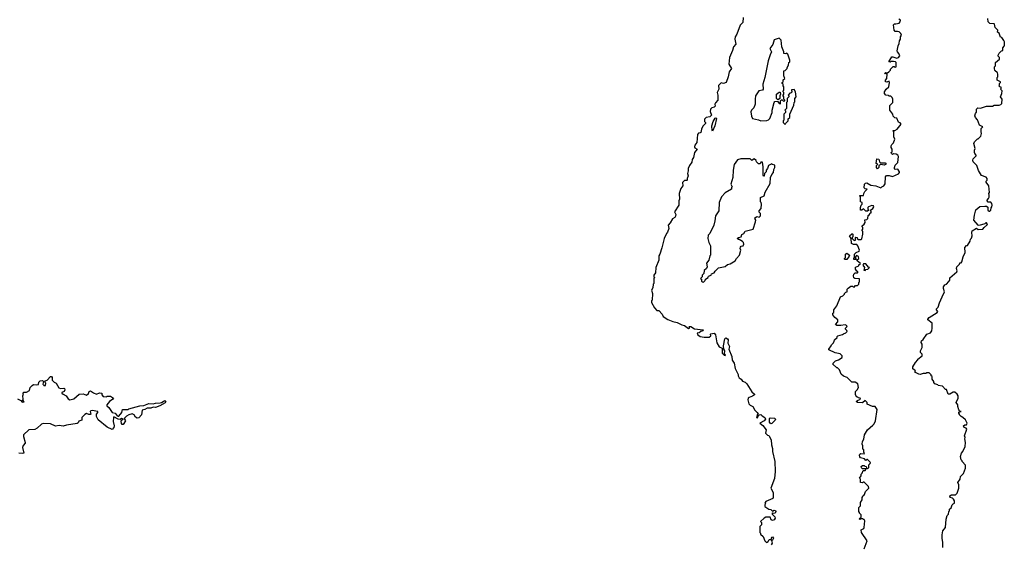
# Model space of a CAD drawing. Extents: x 2604950 to 2749250, y 940531 to 1028284.
# Tile 177 of 220: x 2714323 to 2726148, y 974332 to 980630. Entities that reach past the tile are written whole.
import ezdxf

# ---------------------------------------------------------------- set-up
doc = ezdxf.new("R2010")
doc.units = 0

msp = doc.modelspace()

# ---------------------------------------------------------------- linework, layer by layer
at = {"layer": '0CON05XD'}
for points in [[(2723012, 980655), (2723008, 980595), (2722974, 980566), (2722936, 980455), (2722916, 980424), (2722910, 980395), (2722922, 980335), (2722894, 980305), (2722885, 980260), (2722847, 980175), (2722840, 980095), (2722870, 980045), (2722842, 980005), (2722832, 979945), (2722808, 979875), (2722775, 979864)], [(2724576, 978396), (2724555, 978401), (2724518, 978385), (2724510, 978375), (2724510, 978355), (2724520, 978345), (2724505, 978330), (2724485, 978330), (2724455, 978360), (2724437, 978343), (2724422, 978345), (2724422, 978375), (2724428, 978402), (2724440, 978415), (2724440, 978435), (2724420, 978445), (2724420, 978505), (2724410, 978515), (2724415, 978520), (2724455, 978520), (2724460, 978545), (2724473, 978567), (2724500, 978595), (2724475, 978600), (2724463, 978613), (2724470, 978655), (2724482, 978668), (2724495, 978670), (2724543, 978643), (2724606, 978636), (2724665, 978610), (2724675, 978622), (2724700, 978635), (2724715, 978660), (2724720, 978745), (2724732, 978758), (2724765, 978758), (2724805, 978748), (2724875, 978780), (2724890, 978795), (2724890, 978805), (2724870, 978835), (2724835, 978832), (2724828, 978838), (2724827, 978857), (2724836, 978884), (2724870, 978915), (2724876, 978986), (2724870, 979005), (2724850, 979015), (2724815, 979020), (2724805, 979010), (2724792, 979022), (2724790, 979035), (2724800, 979045), (2724800, 979075), (2724790, 979095), (2724790, 979115), (2724795, 979130), (2724818, 979152), (2724832, 979195), (2724822, 979225), (2724822, 979282), (2724810, 979295), (2724815, 979300), (2724832, 979298), (2724860, 979315), (2724908, 979375), (2724895, 979390), (2724875, 979400), (2724856, 979446), (2724833, 979453), (2724812, 979472), (2724810, 979495), (2724772, 979545), (2724772, 979598), (2724810, 979635), (2724810, 979675), (2724800, 979695), (2724785, 979710), (2724765, 979710), (2724755, 979720), (2724724, 979724), (2724710, 979745), (2724710, 979765), (2724728, 979795), (2724762, 979825), (2724770, 979875), (2724765, 979890), (2724735, 979880), (2724720, 979885), (2724720, 979905), (2724738, 979925), (2724740, 979975), (2724710, 979985), (2724725, 979997), (2724745, 979990), (2724762, 980005), (2724780, 980025), (2724780, 980035), (2724812, 980068), (2724825, 980070), (2724835, 980060), (2724850, 980065), (2724850, 980115), (2724840, 980125), (2724815, 980130), (2724785, 980130), (2724775, 980120), (2724760, 980125), (2724795, 980183), (2724810, 980185), (2724855, 980170), (2724875, 980178), (2724892, 980195), (2724882, 980225), (2724863, 980243), (2724862, 980255), (2724873, 980315), (2724886, 980344), (2724888, 980375), (2724900, 980395), (2724900, 980425), (2724912, 980445), (2724903, 980465), (2724885, 980483), (2724865, 980490), (2724838, 980488), (2724823, 980503), (2724815, 980570), (2724828, 980582), (2724845, 980580), (2724885, 980590), (2724897, 980603), (2724900, 980625), (2724880, 980635)], [(2725410, 974295), (2725410, 974355), (2725400, 974405), (2725400, 974445), (2725410, 974495), (2725440, 974535), (2725450, 974635), (2725463, 974677), (2725477, 974693), (2725480, 974725), (2725490, 974735), (2725490, 974755), (2725508, 974772), (2725520, 974805), (2725532, 974818), (2725550, 974825), (2725550, 974855), (2725538, 974875), (2725526, 974886), (2725496, 974896), (2725492, 974915), (2725515, 974927), (2725562, 974928), (2725580, 974945), (2725600, 975005), (2725600, 975045), (2725590, 975075), (2725617, 975113), (2725623, 975147), (2725657, 975183), (2725682, 975248), (2725682, 975282), (2725640, 975325), (2725640, 975335), (2725630, 975345), (2725622, 975385), (2725633, 975427), (2725650, 975445), (2725678, 975505), (2725680, 975555), (2725673, 975597), (2725678, 975615), (2725670, 975635), (2725698, 975715), (2725688, 975728), (2725664, 975734), (2725656, 975755), (2725674, 975766), (2725695, 975768), (2725702, 975785), (2725682, 975825), (2725650, 975855), (2725630, 975865), (2725610, 975885), (2725610, 975895), (2725600, 975905), (2725602, 975918), (2725630, 975925), (2725612, 975932), (2725600, 975945), (2725588, 975985), (2725590, 976005), (2725570, 976035), (2725592, 976088), (2725592, 976115), (2725583, 976133), (2725555, 976160), (2725535, 976158), (2725495, 976133), (2725474, 976134), (2725455, 976190), (2725442, 976192), (2725405, 976230), (2725355, 976240), (2725348, 976248), (2725315, 976260), (2725300, 976275), (2725300, 976285), (2725280, 976315), (2725280, 976345), (2725270, 976355), (2725270, 976365), (2725245, 976390), (2725215, 976390), (2725205, 976382), (2725175, 976382), (2725138, 976372), (2725120, 976375), (2725080, 976395), (2725072, 976405), (2725080, 976415), (2725048, 976438), (2725048, 976462), (2725080, 976515), (2725110, 976545), (2725110, 976555), (2725160, 976595), (2725160, 976615), (2725142, 976635), (2725142, 976655), (2725162, 976695), (2725160, 976735), (2725150, 976755), (2725152, 976775), (2725175, 976792), (2725217, 976853), (2725261, 976869), (2725276, 976894), (2725282, 976925), (2725280, 976985), (2725230, 977025), (2725228, 977035), (2725244, 977056), (2725342, 977115), (2725348, 977125), (2725332, 977145), (2725333, 977157), (2725352, 977178), (2725368, 977232), (2725402, 977305), (2725430, 977365), (2725418, 977405), (2725418, 977425), (2725435, 977448), (2725453, 977457), (2725483, 977487), (2725492, 977505), (2725495, 977530), (2725578, 977605), (2725582, 977615), (2725572, 977645), (2725578, 977665), (2725610, 977695), (2725615, 977710), (2725628, 977712), (2725637, 977723), (2725652, 977785), (2725676, 977834), (2725674, 977896), (2725695, 977920), (2725705, 977920), (2725737, 977973), (2725740, 977995), (2725752, 978008), (2725760, 978035), (2725758, 978075), (2725763, 978097), (2725815, 978128), (2725835, 978112), (2725890, 978115), (2725904, 978136), (2725947, 978173), (2725935, 978190), (2725925, 978190), (2725912, 978178), (2725845, 978160), (2725833, 978163), (2725783, 978225), (2725788, 978282), (2725804, 978346), (2725855, 978387), (2725915, 978392), (2725935, 978390), (2725948, 978378), (2725950, 978345), (2725965, 978330), (2725975, 978330), (2725987, 978343), (2725988, 978372), (2725998, 978385), (2726000, 978405), (2725997, 978425), (2725985, 978438), (2725955, 978440), (2725940, 978455), (2725940, 978465), (2725958, 978482), (2725965, 978500), (2725967, 978525), (2725960, 978545), (2725970, 978555), (2725962, 978635), (2725928, 978678), (2725928, 978692), (2725940, 978705), (2725940, 978725), (2725928, 978738), (2725875, 978760), (2725838, 978818), (2725819, 978879), (2725774, 978924), (2725768, 978945), (2725775, 978960), (2725810, 978995), (2725810, 979005), (2725793, 979023), (2725790, 979035), (2725790, 979065), (2725798, 979085), (2725780, 979145), (2725788, 979165), (2725825, 979200), (2725835, 979200), (2725867, 979233), (2725872, 979265), (2725868, 979285), (2725870, 979325), (2725890, 979345), (2725850, 979365), (2725827, 979427), (2725800, 979455), (2725792, 979475), (2725800, 979505), (2725812, 979518), (2725813, 979557), (2725828, 979572), (2725862, 979568), (2725935, 979592), (2726005, 979593), (2726027, 979603), (2726086, 979604), (2726105, 979610), (2726117, 979623), (2726122, 979675), (2726102, 979705), (2726118, 979745), (2726120, 979775), (2726100, 979795), (2726110, 979805), (2726108, 979818), (2726092, 979822), (2726080, 979835), (2726090, 979845), (2726090, 979865), (2726100, 979875), (2726100, 979885), (2726060, 979905), (2726060, 979935), (2726070, 979945), (2726070, 979975), (2726065, 979990), (2726035, 980020), (2726028, 980045), (2726030, 980065), (2726040, 980075), (2726043, 980117), (2726088, 980155), (2726090, 980175), (2726073, 980193), (2726072, 980205), (2726085, 980230), (2726112, 980258), (2726128, 980262), (2726128, 980292), (2726146, 980314), (2726148, 980325), (2726148, 980365), (2726142, 980382), (2726118, 980418), (2726102, 980422), (2726085, 980470), (2726065, 980480), (2726070, 980505), (2726038, 980535), (2726030, 980575), (2726025, 980580), (2725973, 980583), (2725953, 980603), (2725948, 980645)], [(2723225, 979414), (2723295, 979420), (2723315, 979428), (2723332, 979445), (2723360, 979515), (2723358, 979545), (2723383, 979637), (2723392, 979648), (2723425, 979650), (2723442, 979622), (2723455, 979620), (2723460, 979625), (2723460, 979655), (2723472, 979668), (2723478, 979668), (2723495, 979650), (2723510, 979655), (2723510, 979665), (2723500, 979675), (2723500, 979705), (2723490, 979715), (2723490, 979725), (2723500, 979735), (2723500, 979755), (2723490, 979765), (2723490, 979775), (2723500, 979785), (2723500, 979825), (2723490, 979835), (2723490, 979855), (2723480, 979865), (2723480, 979875), (2723490, 979885), (2723492, 979908), (2723510, 979925), (2723500, 979955), (2723500, 980015), (2723515, 980020), (2723540, 980045), (2723540, 980055), (2723557, 980083), (2723560, 980115), (2723570, 980125), (2723570, 980145), (2723548, 980218), (2723535, 980230), (2723525, 980220), (2723500, 980225), (2723500, 980245), (2723477, 980305), (2723468, 980385), (2723445, 980410), (2723385, 980388), (2723366, 980334), (2723330, 980285), (2723352, 980245), (2723335, 980210), (2723313, 980135), (2723273, 979935), (2723248, 979855), (2723250, 979795), (2723245, 979783), (2723198, 979775), (2723160, 979715), (2723154, 979674), (2723156, 979614), (2723138, 979572), (2723112, 979545), (2723103, 979525), (2723111, 979471), (2723125, 979443), (2723195, 979429), (2723225, 979414)], [(2722775, 979864), (2722748, 979872), (2722715, 979840), (2722718, 979795), (2722698, 979755), (2722707, 979725), (2722706, 979664), (2722678, 979632), (2722672, 979615), (2722675, 979590), (2722662, 979578), (2722635, 979572), (2722620, 979555), (2722617, 979527), (2722632, 979485), (2722612, 979465), (2722566, 979454), (2722548, 979435), (2722548, 979408), (2722560, 979395), (2722560, 979385), (2722529, 979351), (2722513, 979317), (2722503, 979277), (2722495, 979270), (2722475, 979268), (2722465, 979250), (2722457, 979155), (2722432, 979125), (2722427, 979105), (2722430, 979090), (2722458, 979075), (2722426, 979035), (2722416, 978974), (2722398, 978952), (2722395, 978920), (2722365, 978880), (2722350, 978845), (2722352, 978815), (2722343, 978785), (2722350, 978755), (2722338, 978725), (2722338, 978705), (2722335, 978700), (2722305, 978698), (2722284, 978676), (2722287, 978635), (2722262, 978605), (2722242, 978545), (2722248, 978475), (2722238, 978455), (2722238, 978405), (2722188, 978325), (2722201, 978291), (2722200, 978270), (2722190, 978255), (2722161, 978239), (2722135, 978190), (2722110, 978165), (2722117, 978123), (2722102, 978078), (2722090, 978065), (2722062, 978005), (2722035, 977890), (2722012, 977815), (2722000, 977795), (2721998, 977745), (2721963, 977657), (2721957, 977593), (2721940, 977565), (2721940, 977545), (2721950, 977535), (2721940, 977525), (2721938, 977465), (2721930, 977455), (2721927, 977413), (2721910, 977385), (2721922, 977345), (2721920, 977265), (2721910, 977255), (2721910, 977235), (2721945, 977170), (2721975, 977140), (2721998, 977138), (2722040, 977095), (2722050, 977065), (2722105, 977032), (2722165, 977008), (2722219, 976995), (2722276, 976966), (2722305, 976958), (2722355, 976924), (2722367, 976925), (2722368, 976938), (2722362, 976945), (2722383, 976947), (2722428, 976918), (2722530, 976905), (2722527, 976893), (2722503, 976887), (2722485, 976870), (2722460, 976865), (2722462, 976852), (2722495, 976828), (2722545, 976818), (2722603, 976817), (2722622, 976835), (2722620, 976855), (2722625, 976860), (2722665, 976868), (2722680, 976845), (2722695, 976750), (2722724, 976704), (2722758, 976688), (2722758, 976628), (2722782, 976602), (2722795, 976600), (2722798, 976605), (2722788, 976618), (2722790, 976655), (2722780, 976675), (2722777, 976715), (2722790, 976800), (2722805, 976811), (2722825, 976799), (2722831, 976785), (2722827, 976745), (2722846, 976706), (2722841, 976675), (2722876, 976585), (2722881, 976541), (2722903, 976505), (2722915, 976442), (2722952, 976372), (2722952, 976355), (2722965, 976330), (2722986, 976316), (2723005, 976290), (2723035, 976278), (2723055, 976258), (2723114, 976164), (2723148, 976135), (2723148, 976125), (2723125, 976109), (2723085, 976096), (2723073, 976085), (2723068, 976065), (2723079, 976019), (2723094, 976004), (2723128, 975988), (2723152, 975942), (2723180, 975915), (2723190, 975895), (2723180, 975885), (2723170, 975855), (2723185, 975852), (2723192, 975865), (2723192, 975878), (2723202, 975888), (2723225, 975890), (2723238, 975875), (2723270, 975855), (2723280, 975835), (2723262, 975815), (2723210, 975785), (2723249, 975759), (2723288, 975708), (2723278, 975668), (2723305, 975642), (2723318, 975638), (2723348, 975585), (2723350, 975525), (2723363, 975483), (2723363, 975445), (2723390, 975325), (2723397, 975205), (2723387, 975123), (2723342, 975005), (2723370, 974955), (2723372, 974928), (2723373, 974895), (2723366, 974884), (2723282, 974845), (2723270, 974825), (2723280, 974815), (2723273, 974807), (2723270, 974785), (2723320, 974755), (2723345, 974749), (2723365, 974730), (2723385, 974744), (2723398, 974738), (2723402, 974725), (2723395, 974708), (2723372, 974702), (2723365, 974710), (2723360, 974705), (2723360, 974695), (2723391, 974661), (2723394, 974645), (2723382, 974628), (2723365, 974619), (2723348, 974628), (2723335, 974660), (2723285, 974658), (2723263, 974647), (2723220, 974605), (2723230, 974595), (2723230, 974565), (2723210, 974545), (2723210, 974475), (2723220, 974465), (2723220, 974455), (2723250, 974425), (2723272, 974372), (2723292, 974352), (2723310, 974365), (2723325, 974392), (2723348, 974392), (2723355, 974418), (2723365, 974422), (2723374, 974405), (2723365, 974382), (2723352, 974378), (2723360, 974345), (2723348, 974325)], [(2723435, 979670), (2723422, 979672), (2723410, 979685), (2723413, 979735), (2723445, 979760), (2723455, 979760), (2723460, 979735), (2723450, 979715), (2723450, 979685), (2723435, 979670)], [(2723515, 979370), (2723522, 979388), (2723550, 979415), (2723552, 979438), (2723570, 979455), (2723570, 979495), (2723618, 979605), (2723623, 979637), (2723630, 979645), (2723630, 979685), (2723647, 979703), (2723640, 979765), (2723625, 979790), (2723592, 979788), (2723590, 979775), (2723598, 979762), (2723588, 979752), (2723572, 979748), (2723550, 979725), (2723560, 979715), (2723560, 979705), (2723540, 979685), (2723540, 979645), (2723530, 979635), (2723530, 979565), (2723510, 979545), (2723520, 979535), (2723520, 979515), (2723500, 979495), (2723500, 979425), (2723490, 979415), (2723490, 979395), (2723515, 979370)], [(2722645, 979290), (2722638, 979298), (2722634, 979355), (2722652, 979408), (2722675, 979448), (2722685, 979450), (2722690, 979445), (2722673, 979355), (2722645, 979290)], [(2722535, 977480), (2722555, 977500), (2722560, 977515), (2722590, 977535), (2722595, 977550), (2722626, 977564), (2722632, 977578), (2722665, 977590), (2722675, 977610), (2722715, 977652), (2722795, 977668), (2722825, 977690), (2722855, 977698), (2722916, 977734), (2722932, 977765), (2722968, 977805), (2722982, 977865), (2722977, 977885), (2722979, 977901), (2722989, 977911), (2723013, 977917), (2723020, 977935), (2723017, 977955), (2723005, 977968), (2722965, 977990), (2722955, 977990), (2722940, 978005), (2722954, 978016), (2722987, 978023), (2722995, 978050), (2723020, 978065), (2723035, 978090), (2723132, 978115), (2723160, 978205), (2723162, 978225), (2723153, 978245), (2723158, 978255), (2723175, 978268), (2723205, 978260), (2723218, 978275), (2723218, 978305), (2723205, 978320), (2723203, 978335), (2723228, 978365), (2723230, 978415), (2723227, 978437), (2723220, 978445), (2723220, 978495), (2723262, 978515), (2723275, 978560), (2723337, 978665), (2723340, 978735), (2723355, 978770), (2723376, 978794), (2723378, 978832), (2723390, 978855), (2723390, 978885), (2723365, 978890), (2723355, 978900), (2723315, 978878), (2723303, 978845), (2723288, 978825), (2723287, 978805), (2723268, 978782), (2723265, 978750), (2723255, 978750), (2723250, 978765), (2723252, 978865), (2723245, 978920), (2723225, 978920), (2723215, 978900), (2723195, 978900), (2723170, 978925), (2723168, 978938), (2723145, 978960), (2723115, 978940), (2723095, 978960), (2722985, 978960), (2722945, 978948), (2722905, 978890), (2722890, 978825), (2722888, 978735), (2722862, 978655), (2722878, 978625), (2722870, 978615), (2722870, 978595), (2722795, 978550), (2722750, 978505), (2722724, 978436), (2722720, 978335), (2722678, 978275), (2722672, 978215), (2722658, 978165), (2722612, 978065), (2722592, 978045), (2722588, 978005), (2722598, 977955), (2722620, 977915), (2722620, 977805), (2722610, 977795), (2722600, 977745), (2722573, 977707), (2722578, 977665), (2722570, 977645), (2722545, 977620), (2722540, 977585), (2722520, 977565), (2722518, 977542), (2722500, 977525), (2722510, 977515), (2722512, 977492), (2722522, 977482), (2722535, 977480)], [(2724625, 978840), (2724612, 978855), (2724612, 978878), (2724630, 978895), (2724610, 978905), (2724615, 978960), (2724640, 978955), (2724650, 978925), (2724662, 978912), (2724715, 978910), (2724730, 978895), (2724705, 978882), (2724665, 978890), (2724642, 978878), (2724640, 978855), (2724625, 978840)], [(2724463, 974277), (2724500, 974375), (2724432, 974475), (2724430, 974505), (2724459, 974521), (2724466, 974534), (2724472, 974615), (2724465, 974630), (2724455, 974630), (2724445, 974640), (2724425, 974640), (2724415, 974630), (2724410, 974635), (2724412, 974648), (2724430, 974655), (2724430, 974685), (2724410, 974705), (2724410, 974715), (2724400, 974725), (2724400, 974775), (2724420, 974795), (2724420, 974835), (2724440, 974865), (2724440, 974895), (2724450, 974905), (2724452, 974918), (2724468, 974932), (2724482, 974968), (2724520, 975005), (2724518, 975028), (2724492, 975052), (2724465, 975080), (2724455, 975080), (2724445, 975070), (2724420, 975075), (2724420, 975115), (2724410, 975125), (2724430, 975155), (2724430, 975175), (2724440, 975185), (2724452, 975218), (2724475, 975220), (2724490, 975235), (2724485, 975240), (2724445, 975240), (2724432, 975252), (2724430, 975265), (2724445, 975280), (2724465, 975280), (2724472, 975272), (2724488, 975268), (2724492, 975252), (2724505, 975240), (2724520, 975255), (2724520, 975285), (2724538, 975302), (2724540, 975315), (2724505, 975350), (2724495, 975350), (2724485, 975340), (2724467, 975357), (2724422, 975372), (2724412, 975382), (2724407, 975403), (2724414, 975416), (2724425, 975422), (2724465, 975420), (2724470, 975425), (2724460, 975435), (2724460, 975465), (2724450, 975475), (2724450, 975515), (2724440, 975535), (2724443, 975567), (2724460, 975595), (2724470, 975645), (2724503, 975707), (2724568, 975762), (2724585, 975780), (2724602, 975815), (2724622, 975952), (2724597, 975987), (2724565, 975988), (2724500, 976015), (2724500, 976035), (2724475, 976060), (2724445, 976032), (2724385, 976033), (2724370, 976045), (2724385, 976060), (2724420, 976075), (2724418, 976088), (2724395, 976090), (2724388, 976098), (2724375, 976100), (2724360, 976125), (2724360, 976165), (2724380, 976185), (2724398, 976215), (2724388, 976258), (2724357, 976277), (2724315, 976280), (2724260, 976335), (2724215, 976352), (2724190, 976375), (2724168, 976428), (2724145, 976450), (2724135, 976450), (2724090, 976495), (2724092, 976508), (2724120, 976535), (2724155, 976548), (2724200, 976575), (2724200, 976595), (2724175, 976620), (2724115, 976632), (2724040, 976665), (2724040, 976675), (2724070, 976715), (2724072, 976728), (2724095, 976750), (2724105, 976770), (2724110, 976785), (2724140, 976815), (2724140, 976825), (2724150, 976835), (2724205, 976850), (2724215, 976860), (2724245, 976870), (2724260, 976885), (2724258, 976898), (2724240, 976915), (2724240, 976925), (2724258, 976942), (2724260, 976955), (2724235, 976968), (2724185, 976958), (2724135, 976960), (2724122, 976972), (2724148, 977002), (2724150, 977025), (2724114, 977054), (2724090, 977085), (2724090, 977105), (2724100, 977115), (2724100, 977145), (2724137, 977193), (2724180, 977305), (2724210, 977315), (2724230, 977335), (2724230, 977345), (2724245, 977360), (2724260, 977365), (2724260, 977395), (2724272, 977408), (2724305, 977430), (2724325, 977430), (2724332, 977422), (2724345, 977420), (2724362, 977438), (2724385, 977440), (2724400, 977455), (2724400, 977475), (2724410, 977485), (2724408, 977518), (2724352, 977522), (2724342, 977532), (2724338, 977555), (2724340, 977575), (2724355, 977590), (2724385, 977590), (2724390, 977595), (2724388, 977608), (2724375, 977610), (2724360, 977635), (2724362, 977658), (2724400, 977675), (2724402, 977688), (2724420, 977705), (2724380, 977735), (2724382, 977748), (2724400, 977765), (2724397, 977787), (2724372, 977798), (2724360, 977785), (2724360, 977765), (2724368, 977752), (2724342, 977752), (2724340, 977765), (2724350, 977775), (2724350, 977815), (2724370, 977835), (2724405, 977850), (2724410, 977865), (2724387, 977917), (2724375, 977930), (2724335, 977932), (2724312, 977942), (2724310, 978005), (2724290, 978035), (2724315, 978060), (2724325, 978060), (2724330, 978055), (2724330, 978025), (2724320, 978015), (2724320, 978005), (2724345, 977980), (2724360, 977985), (2724360, 978015), (2724365, 978018), (2724380, 978015), (2724382, 978002), (2724395, 977990), (2724425, 977990), (2724435, 978000), (2724450, 978055), (2724447, 978087), (2724440, 978095), (2724440, 978105), (2724450, 978115), (2724450, 978135), (2724440, 978145), (2724440, 978155), (2724466, 978174), (2724478, 978195), (2724472, 978228), (2724495, 978230), (2724510, 978245), (2724512, 978278), (2724528, 978292), (2724535, 978310), (2724547, 978313), (2724550, 978325), (2724540, 978345), (2724568, 978362), (2724581, 978385), (2724576, 978396)], [(2724235, 977750), (2724230, 977755), (2724230, 977765), (2724240, 977775), (2724240, 977815), (2724255, 977828), (2724290, 977805), (2724285, 977790), (2724255, 977752), (2724235, 977750)], [(2724475, 977620), (2724485, 977630), (2724510, 977635), (2724530, 977655), (2724515, 977660), (2724485, 977698), (2724455, 977700), (2724450, 977685), (2724470, 977655), (2724460, 977625), (2724475, 977620)], [(2714297, 976077), (2714337, 976057), (2714355, 976040), (2714378, 976042), (2714362, 976062), (2714367, 976075), (2714362, 976115), (2714370, 976135), (2714362, 976148), (2714375, 976158), (2714405, 976158), (2714443, 976177), (2714450, 976215), (2714472, 976238), (2714488, 976252), (2714525, 976248), (2714548, 976252), (2714553, 976277), (2714570, 976295), (2714597, 976297), (2714608, 976288), (2714603, 976255), (2714608, 976245), (2714615, 976238), (2714635, 976240), (2714638, 976265), (2714630, 976275), (2714630, 976295), (2714655, 976302), (2714695, 976347), (2714706, 976346), (2714712, 976335), (2714714, 976304), (2714738, 976278), (2714762, 976265), (2714792, 976212), (2714815, 976202), (2714855, 976208), (2714863, 976203), (2714867, 976187), (2714858, 976165), (2714830, 976155), (2714830, 976145), (2714846, 976136), (2714882, 976115), (2714907, 976077), (2714925, 976068), (2714975, 976079), (2715036, 976134), (2715085, 976137), (2715125, 976122), (2715148, 976142), (2715158, 976165), (2715175, 976176), (2715209, 976149), (2715245, 976133), (2715281, 976149), (2715305, 976148), (2715310, 976145), (2715308, 976125), (2715325, 976108), (2715365, 976102), (2715375, 976110), (2715415, 976111), (2715448, 976085), (2715442, 976075), (2715401, 976045), (2715368, 976005), (2715368, 975995), (2715394, 975974), (2715433, 975913), (2715468, 975908), (2715493, 975873), (2715505, 975869), (2715515, 975872), (2715548, 975915), (2715558, 975952), (2715625, 975950), (2715633, 975957), (2715765, 975994), (2715815, 975998), (2715875, 976024), (2715925, 976018), (2715955, 976028), (2716011, 976029), (2716027, 976033), (2716065, 976059), (2716077, 976047), (2716070, 976030), (2716006, 975994), (2715955, 975976), (2715925, 975978), (2715900, 975965), (2715855, 975966), (2715825, 975949), (2715795, 975942), (2715788, 975885), (2715755, 975850), (2715735, 975848), (2715715, 975858), (2715698, 975888), (2715675, 975898), (2715632, 975888), (2715605, 975872), (2715582, 975845), (2715580, 975835), (2715592, 975815), (2715565, 975770), (2715555, 975771), (2715545, 975782), (2715541, 975809), (2715547, 975823), (2715570, 975835), (2715545, 975842), (2715529, 975831), (2715504, 975834), (2715455, 975862), (2715448, 975855), (2715447, 975805), (2715457, 975755), (2715452, 975735), (2715435, 975710), (2715375, 975738), (2715266, 975825), (2715246, 975865), (2715247, 975893), (2715262, 975915), (2715260, 975925), (2715195, 975939), (2715179, 975935), (2715171, 975925), (2715177, 975895), (2715171, 975889), (2715155, 975889), (2715125, 975902), (2715105, 975892), (2715071, 975855), (2715068, 975822), (2715035, 975812), (2715025, 975790), (2715015, 975782), (2714885, 975764), (2714845, 975752), (2714797, 975757), (2714755, 975749), (2714695, 975779), (2714605, 975784), (2714586, 975774), (2714535, 975726)], [(2723345, 975780), (2723328, 975798), (2723328, 975842), (2723335, 975850), (2723387, 975847), (2723400, 975835), (2723397, 975823), (2723355, 975782), (2723345, 975780)], [(2714535, 975726), (2714505, 975710), (2714433, 975705), (2714371, 975645), (2714369, 975625), (2714389, 975555), (2714389, 975545), (2714365, 975520), (2714356, 975495), (2714372, 975428), (2714358, 975422), (2714315, 975427)]]:
    msp.add_lwpolyline(points, dxfattribs=at)

doc.saveas('drawing.dxf')
